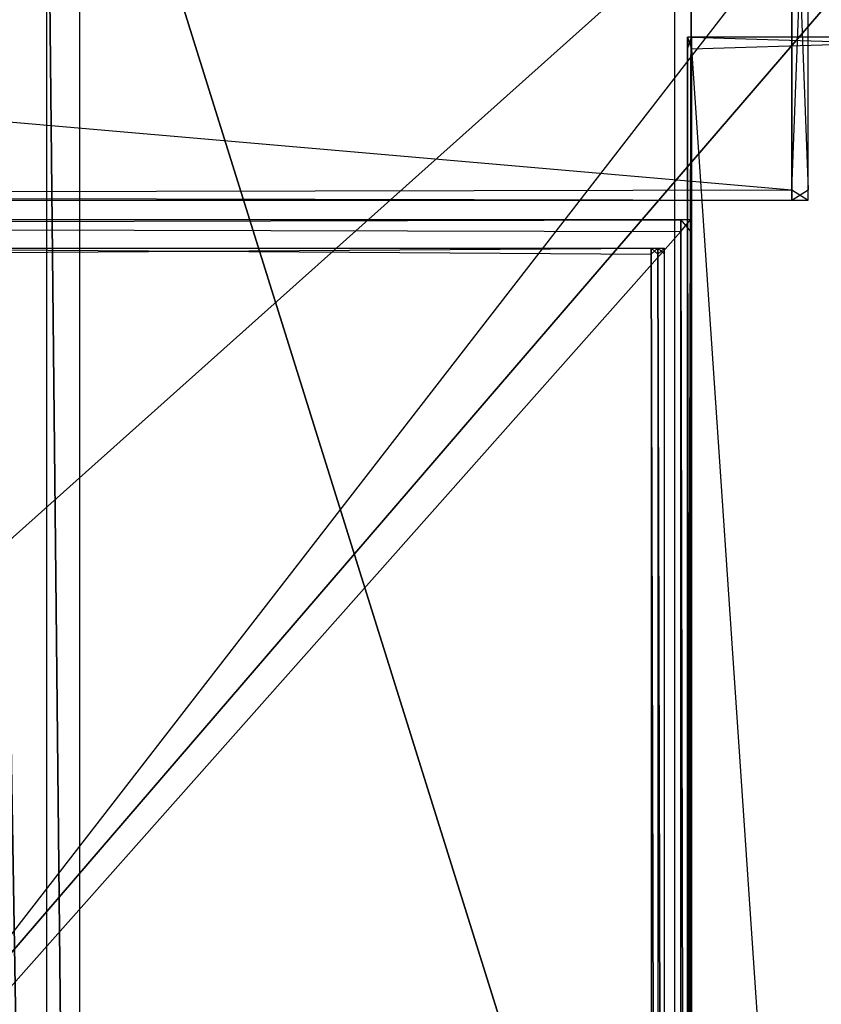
# Model space of a CAD drawing. Extents: x 0 to 0.418, y -0.27 to 0.
# Tile 83 of 97: x 0.368 to 0.399, y -0.068 to -0.029. Entities that reach past the tile are written whole.
import ezdxf

# ---------------------------------------------------------------- set-up
doc = ezdxf.new("R2010")
doc.units = 0
for name, color, linetype in [('L10_KORPUS2_3___REPLACEMTFOREMP', 7, 'CONTINUOUS'), ('L11_KORPUS2_2___REPLACEMTFOREMP', 7, 'CONTINUOUS'), ('L13_KORPUS2_0___REPLACEMTFOREMP', 7, 'CONTINUOUS'), ('L18_KORPUS1_1___REPLACEMTFOREMP', 7, 'CONTINUOUS'), ('L19_KORPUS1_0___REPLACEMTFOREMP', 7, 'CONTINUOUS'), ('L3_RUECKW_0___REPLACEMTFOREMPTY', 7, 'CONTINUOUS'), ('L4_GLASB_DEN_0___REPLACEMTFOREM', 7, 'CONTINUOUS'), ('L6_REGALELEMENT_0___REPLACEMTFO', 7, 'CONTINUOUS')]:
    doc.layers.add(name, color=color, linetype=linetype)

msp = doc.modelspace()

# ---------------------------------------------------------------- linework, layer by layer
at = {"layer": 'L10_KORPUS2_3___REPLACEMTFOREMP', "color": 250}
for points, invisible_edges in [([(0.393101, -0.0266, 0.00687), (0.143743, -0.249441, 0.00687), (0.143743, -0.0266, 0.00687), (0.393101, -0.0266, 0.00687)], 13), ([(0.143743, -0.249441, 0.00687), (0.393101, -0.0266, 0.00687), (0.393101, -0.249441, 0.00687), (0.143743, -0.249441, 0.00687)], 14), ([(0.143743, -0.249441, 0.024326), (0.393101, -0.0266, 0.024326), (0.143743, -0.0266, 0.024326), (0.143743, -0.249441, 0.024326)], 13), ([(0.393101, -0.0266, 0.024326), (0.143743, -0.249441, 0.024326), (0.393101, -0.249441, 0.024326), (0.393101, -0.0266, 0.024326)], 14), ([(0.393101, -0.249441, 0.024326), (0.393743, -0.0266, 0.024326), (0.393101, -0.0266, 0.024326), (0.393101, -0.249441, 0.024326)], 13), ([(0.393743, -0.0266, 0.024326), (0.393101, -0.249441, 0.024326), (0.393743, -0.249441, 0.024326), (0.393743, -0.0266, 0.024326)], 14), ([(0.393743, -0.0266, 0.00687), (0.393101, -0.249441, 0.00687), (0.393101, -0.0266, 0.00687), (0.393743, -0.0266, 0.00687)], 13), ([(0.393101, -0.249441, 0.00687), (0.393743, -0.0266, 0.00687), (0.393743, -0.249441, 0.00687), (0.393101, -0.249441, 0.00687)], 14), ([(0.393743, -0.0266, 0.023927), (0.393743, -0.249441, 0.024326), (0.393743, -0.249441, 0.023927), (0.393743, -0.0266, 0.023927)], 13), ([(0.393743, -0.249441, 0.024326), (0.393743, -0.0266, 0.023927), (0.393743, -0.0266, 0.024326), (0.393743, -0.249441, 0.024326)], 14), ([(0.393743, -0.0266, 0.007494), (0.393743, -0.249441, 0.023927), (0.393743, -0.249441, 0.007494), (0.393743, -0.0266, 0.007494)], 13), ([(0.393743, -0.249441, 0.023927), (0.393743, -0.0266, 0.007494), (0.393743, -0.0266, 0.023927), (0.393743, -0.249441, 0.023927)], 14), ([(0.393743, -0.0266, 0.00687), (0.393743, -0.249441, 0.007494), (0.393743, -0.249441, 0.00687), (0.393743, -0.0266, 0.00687)], 13), ([(0.393743, -0.249441, 0.007494), (0.393743, -0.0266, 0.00687), (0.393743, -0.0266, 0.007494), (0.393743, -0.249441, 0.007494)], 14)]:
    msp.add_3dface(points, dxfattribs=dict(at, invisible_edges=invisible_edges))
at = {"layer": 'L11_KORPUS2_2___REPLACEMTFOREMP', "color": 250}
for points, invisible_edges in [([(0.393743, -0.03014, 0.007122), (0.393598, -0.030595, 0.007122), (0.393598, -0.03014, 0.007122), (0.393743, -0.03014, 0.007122)], 13), ([(0.393598, -0.030595, 0.007122), (0.393743, -0.03014, 0.007122), (0.393743, -0.030595, 0.007122), (0.393598, -0.030595, 0.007122)], 14), ([(0.393743, -0.030595, 0.589003), (0.393598, -0.03014, 0.589003), (0.393598, -0.030595, 0.589003), (0.393743, -0.030595, 0.589003)], 13), ([(0.393598, -0.03014, 0.589003), (0.393743, -0.030595, 0.589003), (0.393743, -0.03014, 0.589003), (0.393598, -0.03014, 0.589003)], 14), ([(0.393598, -0.03014, 0.007494), (0.393743, -0.03014, 0.007122), (0.393598, -0.03014, 0.007122), (0.393598, -0.03014, 0.007494)], 13), ([(0.393743, -0.03014, 0.007122), (0.393598, -0.03014, 0.007494), (0.393743, -0.03014, 0.007494), (0.393743, -0.03014, 0.007122)], 14), ([(0.393598, -0.03014, 0.588566), (0.393743, -0.03014, 0.007494), (0.393598, -0.03014, 0.007494), (0.393598, -0.03014, 0.588566)], 13), ([(0.393743, -0.03014, 0.007494), (0.393598, -0.03014, 0.588566), (0.393743, -0.03014, 0.588566), (0.393743, -0.03014, 0.007494)], 14), ([(0.393598, -0.03014, 0.589003), (0.393743, -0.03014, 0.588566), (0.393598, -0.03014, 0.588566), (0.393598, -0.03014, 0.589003)], 13), ([(0.393743, -0.03014, 0.588566), (0.393598, -0.03014, 0.589003), (0.393743, -0.03014, 0.589003), (0.393743, -0.03014, 0.588566)], 14), ([(0.393598, -0.03014, 0.007494), (0.393598, -0.030595, 0.007122), (0.393598, -0.030595, 0.007494), (0.393598, -0.03014, 0.007494)], 13), ([(0.393598, -0.030595, 0.007122), (0.393598, -0.03014, 0.007494), (0.393598, -0.03014, 0.007122), (0.393598, -0.030595, 0.007122)], 14), ([(0.393598, -0.03014, 0.588566), (0.393598, -0.030595, 0.007494), (0.393598, -0.030595, 0.588566), (0.393598, -0.03014, 0.588566)], 13), ([(0.393598, -0.030595, 0.007494), (0.393598, -0.03014, 0.588566), (0.393598, -0.03014, 0.007494), (0.393598, -0.030595, 0.007494)], 14), ([(0.393598, -0.03014, 0.589003), (0.393598, -0.030595, 0.588566), (0.393598, -0.030595, 0.589003), (0.393598, -0.03014, 0.589003)], 13), ([(0.393598, -0.030595, 0.588566), (0.393598, -0.03014, 0.589003), (0.393598, -0.03014, 0.588566), (0.393598, -0.030595, 0.588566)], 14), ([(0.408661, -0.03014, 0.007122), (0.393743, -0.030595, 0.007122), (0.393743, -0.03014, 0.007122), (0.408661, -0.03014, 0.007122)], 13), ([(0.393743, -0.030595, 0.007122), (0.408661, -0.03014, 0.007122), (0.408661, -0.030595, 0.007122), (0.393743, -0.030595, 0.007122)], 14), ([(0.408661, -0.030595, 0.589003), (0.393743, -0.03014, 0.589003), (0.393743, -0.030595, 0.589003), (0.408661, -0.030595, 0.589003)], 13), ([(0.393743, -0.03014, 0.589003), (0.408661, -0.030595, 0.589003), (0.408661, -0.03014, 0.589003), (0.393743, -0.03014, 0.589003)], 14), ([(0.393743, -0.03014, 0.007494), (0.408661, -0.03014, 0.007122), (0.393743, -0.03014, 0.007122), (0.393743, -0.03014, 0.007494)], 13), ([(0.408661, -0.03014, 0.007122), (0.393743, -0.03014, 0.007494), (0.408661, -0.03014, 0.007494), (0.408661, -0.03014, 0.007122)], 14), ([(0.393743, -0.03014, 0.588566), (0.408661, -0.03014, 0.007494), (0.393743, -0.03014, 0.007494), (0.393743, -0.03014, 0.588566)], 13), ([(0.408661, -0.03014, 0.007494), (0.393743, -0.03014, 0.588566), (0.408661, -0.03014, 0.588566), (0.408661, -0.03014, 0.007494)], 14), ([(0.393743, -0.03014, 0.589003), (0.408661, -0.03014, 0.588566), (0.393743, -0.03014, 0.588566), (0.393743, -0.03014, 0.589003)], 13), ([(0.408661, -0.03014, 0.588566), (0.393743, -0.03014, 0.589003), (0.408661, -0.03014, 0.589003), (0.408661, -0.03014, 0.588566)], 14), ([(0.393743, -0.030595, 0.007122), (0.393598, -0.249559, 0.007122), (0.393598, -0.030595, 0.007122), (0.393743, -0.030595, 0.007122)], 13), ([(0.393598, -0.249559, 0.007122), (0.393743, -0.030595, 0.007122), (0.393743, -0.249559, 0.007122), (0.393598, -0.249559, 0.007122)], 14), ([(0.393743, -0.249559, 0.589003), (0.393598, -0.030595, 0.589003), (0.393598, -0.249559, 0.589003), (0.393743, -0.249559, 0.589003)], 13), ([(0.393598, -0.030595, 0.589003), (0.393743, -0.249559, 0.589003), (0.393743, -0.030595, 0.589003), (0.393598, -0.030595, 0.589003)], 14), ([(0.393598, -0.030595, 0.007494), (0.393598, -0.249559, 0.007122), (0.393598, -0.249559, 0.007494), (0.393598, -0.030595, 0.007494)], 13), ([(0.393598, -0.249559, 0.007122), (0.393598, -0.030595, 0.007494), (0.393598, -0.030595, 0.007122), (0.393598, -0.249559, 0.007122)], 14), ([(0.393598, -0.030595, 0.588566), (0.393598, -0.249559, 0.007494), (0.393598, -0.249559, 0.588566), (0.393598, -0.030595, 0.588566)], 13), ([(0.393598, -0.249559, 0.007494), (0.393598, -0.030595, 0.588566), (0.393598, -0.030595, 0.007494), (0.393598, -0.249559, 0.007494)], 14), ([(0.393598, -0.030595, 0.589003), (0.393598, -0.249559, 0.588566), (0.393598, -0.249559, 0.589003), (0.393598, -0.030595, 0.589003)], 13), ([(0.393598, -0.249559, 0.588566), (0.393598, -0.030595, 0.589003), (0.393598, -0.030595, 0.588566), (0.393598, -0.249559, 0.588566)], 14), ([(0.408661, -0.030595, 0.007122), (0.393743, -0.249559, 0.007122), (0.393743, -0.030595, 0.007122), (0.408661, -0.030595, 0.007122)], 13), ([(0.393743, -0.249559, 0.007122), (0.408661, -0.030595, 0.007122), (0.408661, -0.249559, 0.007122), (0.393743, -0.249559, 0.007122)], 14), ([(0.408661, -0.249559, 0.589003), (0.393743, -0.030595, 0.589003), (0.393743, -0.249559, 0.589003), (0.408661, -0.249559, 0.589003)], 13), ([(0.393743, -0.030595, 0.589003), (0.408661, -0.249559, 0.589003), (0.408661, -0.030595, 0.589003), (0.393743, -0.030595, 0.589003)], 14)]:
    msp.add_3dface(points, dxfattribs=dict(at, invisible_edges=invisible_edges))
at = {"layer": 'L13_KORPUS2_0___REPLACEMTFOREMP', "color": 250}
for points, invisible_edges in [([(0.209, -0.249663, 0.588239), (0.40834, -0.018003, 0.588239), (0.209, -0.018003, 0.588239), (0.209, -0.249663, 0.588239)], 13), ([(0.40834, -0.018003, 0.588239), (0.209, -0.249663, 0.588239), (0.40834, -0.249663, 0.588239), (0.40834, -0.018003, 0.588239)], 14), ([(0.40834, -0.018003, 0.572863), (0.209, -0.249663, 0.572863), (0.209, -0.018003, 0.572863), (0.40834, -0.018003, 0.572863)], 13), ([(0.209, -0.249663, 0.572863), (0.40834, -0.018003, 0.572863), (0.40834, -0.249663, 0.572863), (0.209, -0.249663, 0.572863)], 14)]:
    msp.add_3dface(points, dxfattribs=dict(at, invisible_edges=invisible_edges))
at = {"layer": 'L18_KORPUS1_1___REPLACEMTFOREMP', "color": 8}
for points, invisible_edges in [([(0.417094, -0.269344, 0.936), (0.209, -0.000749, 0.936), (0.209, -0.269344, 0.936), (0.417094, -0.269344, 0.936)], 13), ([(0.209, -0.000749, 0.936), (0.417094, -0.269344, 0.936), (0.41709, -0.000749, 0.936), (0.209, -0.000749, 0.936)], 10), ([(0.41709, -0.00075, 0.928306), (0.209, -0.269343, 0.928306), (0.209, -0.00075, 0.928306), (0.41709, -0.00075, 0.928306)], 13), ([(0.209, -0.269343, 0.928306), (0.41709, -0.00075, 0.928306), (0.417094, -0.269343, 0.928306), (0.209, -0.269343, 0.928306)], 10)]:
    msp.add_3dface(points, dxfattribs=dict(at, invisible_edges=invisible_edges))
at = {"layer": 'L19_KORPUS1_0___REPLACEMTFOREMP', "color": 8}
for points, invisible_edges in [([(0.41709, -0.000749), (0.209, -0.269344), (0.209, -0.000749), (0.41709, -0.000749)], 13), ([(0.209, -0.269344), (0.41709, -0.000749), (0.417094, -0.269344), (0.209, -0.269344)], 10), ([(0.417094, -0.269343, 0.007694), (0.209, -0.00075, 0.007694), (0.209, -0.269343, 0.007694), (0.417094, -0.269343, 0.007694)], 13), ([(0.209, -0.00075, 0.007694), (0.417094, -0.269343, 0.007694), (0.41709, -0.00075, 0.007694), (0.209, -0.00075, 0.007694)], 10)]:
    msp.add_3dface(points, dxfattribs=dict(at, invisible_edges=invisible_edges))
at = {"layer": 'L3_RUECKW_0___REPLACEMTFOREMPTY', "color": 250}
for points, invisible_edges in [([(0.397624, -0.036045, 0.582106), (0.209, -0.019625, 0.582106), (0.209, -0.036045, 0.582106), (0.397624, -0.036045, 0.582106)], 13), ([(0.209, -0.019625, 0.582106), (0.397624, -0.036045, 0.582106), (0.397624, -0.019625, 0.582106), (0.209, -0.019625, 0.582106)], 14), ([(0.397624, -0.019625, 0.007529), (0.209, -0.036045, 0.007529), (0.209, -0.019625, 0.007529), (0.397624, -0.019625, 0.007529)], 13), ([(0.209, -0.036045, 0.007529), (0.397624, -0.019625, 0.007529), (0.397624, -0.036045, 0.007529), (0.209, -0.036045, 0.007529)], 14), ([(0.398266, -0.019625, 0.007529), (0.397624, -0.036045, 0.007529), (0.397624, -0.019625, 0.007529), (0.398266, -0.019625, 0.007529)], 13), ([(0.397624, -0.036045, 0.007529), (0.398266, -0.019625, 0.007529), (0.398266, -0.036045, 0.007529), (0.397624, -0.036045, 0.007529)], 14), ([(0.398266, -0.036045, 0.582106), (0.397624, -0.019625, 0.582106), (0.397624, -0.036045, 0.582106), (0.398266, -0.036045, 0.582106)], 13), ([(0.397624, -0.019625, 0.582106), (0.398266, -0.036045, 0.582106), (0.398266, -0.019625, 0.582106), (0.397624, -0.019625, 0.582106)], 14), ([(0.398266, -0.019625, 0.007529), (0.398266, -0.036045, 0.008073), (0.398266, -0.036045, 0.007529), (0.398266, -0.019625, 0.007529)], 13), ([(0.398266, -0.036045, 0.008073), (0.398266, -0.019625, 0.007529), (0.398266, -0.019625, 0.008073), (0.398266, -0.036045, 0.008073)], 14), ([(0.398266, -0.019625, 0.008073), (0.398266, -0.036045, 0.581743), (0.398266, -0.036045, 0.008073), (0.398266, -0.019625, 0.008073)], 13), ([(0.398266, -0.036045, 0.581743), (0.398266, -0.019625, 0.008073), (0.398266, -0.019625, 0.581743), (0.398266, -0.036045, 0.581743)], 14), ([(0.398266, -0.019625, 0.581743), (0.398266, -0.036045, 0.582106), (0.398266, -0.036045, 0.581743), (0.398266, -0.019625, 0.581743)], 13), ([(0.398266, -0.036045, 0.582106), (0.398266, -0.019625, 0.581743), (0.398266, -0.019625, 0.582106), (0.398266, -0.036045, 0.582106)], 14), ([(0.397624, -0.036045, 0.007529), (0.209, -0.036444, 0.007529), (0.209, -0.036045, 0.007529), (0.397624, -0.036045, 0.007529)], 13), ([(0.209, -0.036444, 0.007529), (0.397624, -0.036045, 0.007529), (0.397624, -0.036444, 0.007529), (0.209, -0.036444, 0.007529)], 14), ([(0.397624, -0.036444, 0.582106), (0.209, -0.036045, 0.582106), (0.209, -0.036444, 0.582106), (0.397624, -0.036444, 0.582106)], 13), ([(0.209, -0.036045, 0.582106), (0.397624, -0.036444, 0.582106), (0.397624, -0.036045, 0.582106), (0.209, -0.036045, 0.582106)], 14), ([(0.398266, -0.036444, 0.582106), (0.397624, -0.036045, 0.582106), (0.397624, -0.036444, 0.582106), (0.398266, -0.036444, 0.582106)], 13), ([(0.397624, -0.036045, 0.582106), (0.398266, -0.036444, 0.582106), (0.398266, -0.036045, 0.582106), (0.397624, -0.036045, 0.582106)], 14), ([(0.398266, -0.036045, 0.007529), (0.397624, -0.036444, 0.007529), (0.397624, -0.036045, 0.007529), (0.398266, -0.036045, 0.007529)], 13), ([(0.397624, -0.036444, 0.007529), (0.398266, -0.036045, 0.007529), (0.398266, -0.036444, 0.007529), (0.397624, -0.036444, 0.007529)], 14), ([(0.398266, -0.036045, 0.581743), (0.398266, -0.036444, 0.582106), (0.398266, -0.036444, 0.581743), (0.398266, -0.036045, 0.581743)], 13), ([(0.398266, -0.036444, 0.582106), (0.398266, -0.036045, 0.581743), (0.398266, -0.036045, 0.582106), (0.398266, -0.036444, 0.582106)], 14), ([(0.398266, -0.036045, 0.008073), (0.398266, -0.036444, 0.581743), (0.398266, -0.036444, 0.008073), (0.398266, -0.036045, 0.008073)], 13), ([(0.398266, -0.036444, 0.581743), (0.398266, -0.036045, 0.008073), (0.398266, -0.036045, 0.581743), (0.398266, -0.036444, 0.581743)], 14), ([(0.398266, -0.036045, 0.007529), (0.398266, -0.036444, 0.008073), (0.398266, -0.036444, 0.007529), (0.398266, -0.036045, 0.007529)], 13), ([(0.398266, -0.036444, 0.008073), (0.398266, -0.036045, 0.007529), (0.398266, -0.036045, 0.008073), (0.398266, -0.036444, 0.008073)], 14), ([(0.397624, -0.036444, 0.582106), (0.209, -0.036444, 0.581743), (0.397624, -0.036444, 0.581743), (0.397624, -0.036444, 0.582106)], 13), ([(0.209, -0.036444, 0.581743), (0.397624, -0.036444, 0.582106), (0.209, -0.036444, 0.582106), (0.209, -0.036444, 0.581743)], 14), ([(0.397624, -0.036444, 0.581743), (0.209, -0.036444, 0.008073), (0.397624, -0.036444, 0.008073), (0.397624, -0.036444, 0.581743)], 13), ([(0.209, -0.036444, 0.008073), (0.397624, -0.036444, 0.581743), (0.209, -0.036444, 0.581743), (0.209, -0.036444, 0.008073)], 14), ([(0.397624, -0.036444, 0.008073), (0.209, -0.036444, 0.007529), (0.397624, -0.036444, 0.007529), (0.397624, -0.036444, 0.008073)], 13), ([(0.209, -0.036444, 0.007529), (0.397624, -0.036444, 0.008073), (0.209, -0.036444, 0.008073), (0.209, -0.036444, 0.007529)], 14), ([(0.398266, -0.036444, 0.582106), (0.397624, -0.036444, 0.581743), (0.398266, -0.036444, 0.581743), (0.398266, -0.036444, 0.582106)], 13), ([(0.397624, -0.036444, 0.581743), (0.398266, -0.036444, 0.582106), (0.397624, -0.036444, 0.582106), (0.397624, -0.036444, 0.581743)], 14), ([(0.398266, -0.036444, 0.581743), (0.397624, -0.036444, 0.008073), (0.398266, -0.036444, 0.008073), (0.398266, -0.036444, 0.581743)], 13), ([(0.397624, -0.036444, 0.008073), (0.398266, -0.036444, 0.581743), (0.397624, -0.036444, 0.581743), (0.397624, -0.036444, 0.008073)], 14), ([(0.398266, -0.036444, 0.008073), (0.397624, -0.036444, 0.007529), (0.398266, -0.036444, 0.007529), (0.398266, -0.036444, 0.008073)], 13), ([(0.397624, -0.036444, 0.007529), (0.398266, -0.036444, 0.008073), (0.397624, -0.036444, 0.008073), (0.397624, -0.036444, 0.007529)], 14)]:
    msp.add_3dface(points, dxfattribs=dict(at, invisible_edges=invisible_edges))
at = {"layer": 'L4_GLASB_DEN_0___REPLACEMTFOREM', "color": 8}
for points, invisible_edges in [([(0.39334, -0.037659, 0.28287), (0.209, -0.037204, 0.28287), (0.209, -0.037659, 0.28287), (0.39334, -0.037659, 0.28287)], 13), ([(0.209, -0.037204, 0.28287), (0.39334, -0.037659, 0.28287), (0.39334, -0.037204, 0.28287), (0.209, -0.037204, 0.28287)], 14), ([(0.209, -0.037204, 0.278067), (0.39334, -0.037204, 0.277838), (0.209, -0.037204, 0.277838), (0.209, -0.037204, 0.278067)], 13), ([(0.39334, -0.037204, 0.277838), (0.209, -0.037204, 0.278067), (0.39334, -0.037204, 0.278067), (0.39334, -0.037204, 0.277838)], 14), ([(0.209, -0.037204, 0.282724), (0.39334, -0.037204, 0.278067), (0.209, -0.037204, 0.278067), (0.209, -0.037204, 0.282724)], 13), ([(0.39334, -0.037204, 0.278067), (0.209, -0.037204, 0.282724), (0.39334, -0.037204, 0.282724), (0.39334, -0.037204, 0.278067)], 14), ([(0.209, -0.037204, 0.28287), (0.39334, -0.037204, 0.282724), (0.209, -0.037204, 0.282724), (0.209, -0.037204, 0.28287)], 13), ([(0.39334, -0.037204, 0.282724), (0.209, -0.037204, 0.28287), (0.39334, -0.037204, 0.28287), (0.39334, -0.037204, 0.282724)], 14), ([(0.39334, -0.037204, 0.277838), (0.209, -0.037659, 0.277838), (0.209, -0.037204, 0.277838), (0.39334, -0.037204, 0.277838)], 13), ([(0.209, -0.037659, 0.277838), (0.39334, -0.037204, 0.277838), (0.39334, -0.037659, 0.277838), (0.209, -0.037659, 0.277838)], 14), ([(0.393712, -0.037659, 0.28287), (0.39334, -0.037204, 0.28287), (0.39334, -0.037659, 0.28287), (0.393712, -0.037659, 0.28287)], 13), ([(0.39334, -0.037204, 0.28287), (0.393712, -0.037659, 0.28287), (0.393712, -0.037204, 0.28287), (0.39334, -0.037204, 0.28287)], 14), ([(0.39334, -0.037204, 0.278067), (0.393712, -0.037204, 0.277838), (0.39334, -0.037204, 0.277838), (0.39334, -0.037204, 0.278067)], 13), ([(0.393712, -0.037204, 0.277838), (0.39334, -0.037204, 0.278067), (0.393712, -0.037204, 0.278067), (0.393712, -0.037204, 0.277838)], 14), ([(0.39334, -0.037204, 0.282724), (0.393712, -0.037204, 0.278067), (0.39334, -0.037204, 0.278067), (0.39334, -0.037204, 0.282724)], 13), ([(0.393712, -0.037204, 0.278067), (0.39334, -0.037204, 0.282724), (0.393712, -0.037204, 0.282724), (0.393712, -0.037204, 0.278067)], 14), ([(0.39334, -0.037204, 0.28287), (0.393712, -0.037204, 0.282724), (0.39334, -0.037204, 0.282724), (0.39334, -0.037204, 0.28287)], 13), ([(0.393712, -0.037204, 0.282724), (0.39334, -0.037204, 0.28287), (0.393712, -0.037204, 0.28287), (0.393712, -0.037204, 0.282724)], 14), ([(0.393712, -0.037204, 0.277838), (0.39334, -0.037659, 0.277838), (0.39334, -0.037204, 0.277838), (0.393712, -0.037204, 0.277838)], 13), ([(0.39334, -0.037659, 0.277838), (0.393712, -0.037204, 0.277838), (0.393712, -0.037659, 0.277838), (0.39334, -0.037659, 0.277838)], 14), ([(0.393712, -0.037204, 0.282724), (0.393712, -0.037659, 0.28287), (0.393712, -0.037659, 0.282724), (0.393712, -0.037204, 0.282724)], 13), ([(0.393712, -0.037659, 0.28287), (0.393712, -0.037204, 0.282724), (0.393712, -0.037204, 0.28287), (0.393712, -0.037659, 0.28287)], 14), ([(0.393712, -0.037204, 0.278067), (0.393712, -0.037659, 0.282724), (0.393712, -0.037659, 0.278067), (0.393712, -0.037204, 0.278067)], 13), ([(0.393712, -0.037659, 0.282724), (0.393712, -0.037204, 0.278067), (0.393712, -0.037204, 0.282724), (0.393712, -0.037659, 0.282724)], 14), ([(0.393712, -0.037204, 0.277838), (0.393712, -0.037659, 0.278067), (0.393712, -0.037659, 0.277838), (0.393712, -0.037204, 0.277838)], 13), ([(0.393712, -0.037659, 0.278067), (0.393712, -0.037204, 0.277838), (0.393712, -0.037204, 0.278067), (0.393712, -0.037659, 0.278067)], 14), ([(0.39334, -0.245261, 0.28287), (0.209, -0.037659, 0.28287), (0.209, -0.245261, 0.28287), (0.39334, -0.245261, 0.28287)], 13), ([(0.209, -0.037659, 0.28287), (0.39334, -0.245261, 0.28287), (0.39334, -0.037659, 0.28287), (0.209, -0.037659, 0.28287)], 14), ([(0.39334, -0.037659, 0.277838), (0.209, -0.245261, 0.277838), (0.209, -0.037659, 0.277838), (0.39334, -0.037659, 0.277838)], 13), ([(0.209, -0.245261, 0.277838), (0.39334, -0.037659, 0.277838), (0.39334, -0.245261, 0.277838), (0.209, -0.245261, 0.277838)], 14), ([(0.393712, -0.245261, 0.28287), (0.39334, -0.037659, 0.28287), (0.39334, -0.245261, 0.28287), (0.393712, -0.245261, 0.28287)], 13), ([(0.39334, -0.037659, 0.28287), (0.393712, -0.245261, 0.28287), (0.393712, -0.037659, 0.28287), (0.39334, -0.037659, 0.28287)], 14), ([(0.393712, -0.037659, 0.277838), (0.39334, -0.245261, 0.277838), (0.39334, -0.037659, 0.277838), (0.393712, -0.037659, 0.277838)], 13), ([(0.39334, -0.245261, 0.277838), (0.393712, -0.037659, 0.277838), (0.393712, -0.245261, 0.277838), (0.39334, -0.245261, 0.277838)], 14), ([(0.393712, -0.037659, 0.282724), (0.393712, -0.245261, 0.28287), (0.393712, -0.245261, 0.282724), (0.393712, -0.037659, 0.282724)], 13), ([(0.393712, -0.245261, 0.28287), (0.393712, -0.037659, 0.282724), (0.393712, -0.037659, 0.28287), (0.393712, -0.245261, 0.28287)], 14), ([(0.393712, -0.037659, 0.278067), (0.393712, -0.245261, 0.282724), (0.393712, -0.245261, 0.278067), (0.393712, -0.037659, 0.278067)], 13), ([(0.393712, -0.245261, 0.282724), (0.393712, -0.037659, 0.278067), (0.393712, -0.037659, 0.282724), (0.393712, -0.245261, 0.282724)], 14), ([(0.393712, -0.037659, 0.277838), (0.393712, -0.245261, 0.278067), (0.393712, -0.245261, 0.277838), (0.393712, -0.037659, 0.277838)], 13), ([(0.393712, -0.245261, 0.278067), (0.393712, -0.037659, 0.277838), (0.393712, -0.037659, 0.278067), (0.393712, -0.245261, 0.278067)], 14)]:
    msp.add_3dface(points, dxfattribs=dict(at, invisible_edges=invisible_edges))
at = {"layer": 'L6_REGALELEMENT_0___REPLACEMTFO', "color": 40}
for points, invisible_edges in [([(0.368791, -0.138745, 0.928212), (0.366735, -0.016133, 0.928212), (0.366735, -0.138745, 0.928212), (0.368791, -0.138745, 0.928212)], 13), ([(0.366735, -0.016133, 0.928212), (0.368791, -0.138745, 0.928212), (0.368791, -0.016133, 0.928212), (0.366735, -0.016133, 0.928212)], 14), ([(0.366735, -0.016133, 0.58825), (0.368791, -0.138817, 0.58825), (0.366735, -0.138817, 0.58825), (0.366735, -0.016133, 0.58825)], 13), ([(0.368791, -0.138817, 0.58825), (0.366735, -0.016133, 0.58825), (0.368791, -0.016133, 0.58825), (0.368791, -0.138817, 0.58825)], 14), ([(0.370068, -0.138748, 0.928212), (0.368791, -0.016133, 0.928212), (0.368791, -0.138745, 0.928212), (0.370068, -0.138748, 0.928212)], 13), ([(0.368791, -0.016133, 0.928212), (0.370068, -0.138748, 0.928212), (0.370068, -0.016133, 0.928212), (0.368791, -0.016133, 0.928212)], 14), ([(0.368791, -0.016133, 0.58825), (0.370068, -0.138817, 0.58825), (0.368791, -0.138817, 0.58825), (0.368791, -0.016133, 0.58825)], 13), ([(0.370068, -0.138817, 0.58825), (0.368791, -0.016133, 0.58825), (0.370068, -0.016133, 0.58825), (0.370068, -0.138817, 0.58825)], 14), ([(0.370068, -0.016133, 0.58825), (0.408447, -0.138817, 0.58825), (0.370068, -0.138817, 0.58825), (0.370068, -0.016133, 0.58825)], 13), ([(0.408447, -0.138817, 0.58825), (0.370068, -0.016133, 0.58825), (0.408447, -0.016133, 0.58825), (0.408447, -0.138817, 0.58825)], 14), ([(0.408447, -0.138817, 0.928212), (0.370068, -0.016133, 0.928212), (0.370068, -0.138748, 0.928212), (0.408447, -0.138817, 0.928212)], 13), ([(0.370068, -0.016133, 0.928212), (0.408447, -0.138817, 0.928212), (0.408447, -0.016133, 0.928212), (0.370068, -0.016133, 0.928212)], 14), ([(0.392191, -0.038526, 0.603384), (0.356941, -0.038301, 0.603384), (0.356941, -0.038526, 0.603384), (0.392191, -0.038526, 0.603384)], 13), ([(0.356941, -0.038301, 0.603384), (0.392191, -0.038526, 0.603384), (0.392191, -0.038301, 0.603384), (0.356941, -0.038301, 0.603384)], 14), ([(0.392191, -0.038301, 0.911455), (0.356941, -0.038526, 0.911455), (0.356941, -0.038301, 0.911455), (0.392191, -0.038301, 0.911455)], 13), ([(0.356941, -0.038526, 0.911455), (0.392191, -0.038301, 0.911455), (0.392191, -0.038526, 0.911455), (0.356941, -0.038526, 0.911455)], 14), ([(0.392191, -0.038301, 0.911455), (0.356941, -0.038301, 0.911241), (0.392191, -0.038301, 0.911241), (0.392191, -0.038301, 0.911455)], 13), ([(0.356941, -0.038301, 0.911241), (0.392191, -0.038301, 0.911455), (0.356941, -0.038301, 0.911455), (0.356941, -0.038301, 0.911241)], 14), ([(0.392191, -0.038301, 0.911241), (0.356941, -0.038301, 0.603707), (0.392191, -0.038301, 0.603707), (0.392191, -0.038301, 0.911241)], 13), ([(0.356941, -0.038301, 0.603707), (0.392191, -0.038301, 0.911241), (0.356941, -0.038301, 0.911241), (0.356941, -0.038301, 0.603707)], 14), ([(0.392191, -0.038301, 0.603707), (0.356941, -0.038301, 0.603384), (0.392191, -0.038301, 0.603384), (0.392191, -0.038301, 0.603707)], 13), ([(0.356941, -0.038301, 0.603384), (0.392191, -0.038301, 0.603707), (0.356941, -0.038301, 0.603707), (0.356941, -0.038301, 0.603384)], 14), ([(0.392448, -0.038526, 0.603384), (0.392191, -0.038301, 0.603384), (0.392191, -0.038526, 0.603384), (0.392448, -0.038526, 0.603384)], 13), ([(0.392191, -0.038301, 0.603384), (0.392448, -0.038526, 0.603384), (0.392448, -0.038301, 0.603384), (0.392191, -0.038301, 0.603384)], 14), ([(0.392448, -0.038301, 0.603707), (0.392191, -0.038301, 0.603384), (0.392448, -0.038301, 0.603384), (0.392448, -0.038301, 0.603707)], 13), ([(0.392191, -0.038301, 0.603384), (0.392448, -0.038301, 0.603707), (0.392191, -0.038301, 0.603707), (0.392191, -0.038301, 0.603384)], 14), ([(0.392448, -0.038301, 0.911241), (0.392191, -0.038301, 0.603707), (0.392448, -0.038301, 0.603707), (0.392448, -0.038301, 0.911241)], 13), ([(0.392191, -0.038301, 0.603707), (0.392448, -0.038301, 0.911241), (0.392191, -0.038301, 0.911241), (0.392191, -0.038301, 0.603707)], 14), ([(0.392448, -0.038301, 0.911455), (0.392191, -0.038301, 0.911241), (0.392448, -0.038301, 0.911241), (0.392448, -0.038301, 0.911455)], 13), ([(0.392191, -0.038301, 0.911241), (0.392448, -0.038301, 0.911455), (0.392191, -0.038301, 0.911455), (0.392191, -0.038301, 0.911241)], 14), ([(0.392448, -0.038301, 0.911455), (0.392191, -0.038526, 0.911455), (0.392191, -0.038301, 0.911455), (0.392448, -0.038301, 0.911455)], 13), ([(0.392191, -0.038526, 0.911455), (0.392448, -0.038301, 0.911455), (0.392448, -0.038526, 0.911455), (0.392191, -0.038526, 0.911455)], 14), ([(0.392699, -0.038301, 0.603707), (0.392448, -0.038301, 0.603384), (0.392699, -0.038301, 0.603384), (0.392699, -0.038301, 0.603707)], 13), ([(0.392448, -0.038301, 0.603384), (0.392699, -0.038301, 0.603707), (0.392448, -0.038301, 0.603707), (0.392448, -0.038301, 0.603384)], 14), ([(0.392699, -0.038301, 0.911241), (0.392448, -0.038301, 0.603707), (0.392699, -0.038301, 0.603707), (0.392699, -0.038301, 0.911241)], 13), ([(0.392448, -0.038301, 0.603707), (0.392699, -0.038301, 0.911241), (0.392448, -0.038301, 0.911241), (0.392448, -0.038301, 0.603707)], 14), ([(0.392699, -0.038526, 0.603384), (0.392448, -0.038301, 0.603384), (0.392448, -0.038526, 0.603384), (0.392699, -0.038526, 0.603384)], 13), ([(0.392448, -0.038301, 0.603384), (0.392699, -0.038526, 0.603384), (0.392699, -0.038301, 0.603384), (0.392448, -0.038301, 0.603384)], 14), ([(0.392699, -0.038301, 0.911455), (0.392448, -0.038526, 0.911455), (0.392448, -0.038301, 0.911455), (0.392699, -0.038301, 0.911455)], 13), ([(0.392448, -0.038526, 0.911455), (0.392699, -0.038301, 0.911455), (0.392699, -0.038526, 0.911455), (0.392448, -0.038526, 0.911455)], 14), ([(0.392699, -0.038301, 0.911455), (0.392448, -0.038301, 0.911241), (0.392699, -0.038301, 0.911241), (0.392699, -0.038301, 0.911455)], 13), ([(0.392448, -0.038301, 0.911241), (0.392699, -0.038301, 0.911455), (0.392448, -0.038301, 0.911455), (0.392448, -0.038301, 0.911241)], 14), ([(0.392699, -0.038301, 0.911241), (0.392699, -0.038526, 0.603707), (0.392699, -0.038526, 0.911241), (0.392699, -0.038301, 0.911241)], 13), ([(0.392699, -0.038526, 0.603707), (0.392699, -0.038301, 0.911241), (0.392699, -0.038301, 0.603707), (0.392699, -0.038526, 0.603707)], 14), ([(0.392699, -0.038301, 0.911455), (0.392699, -0.038526, 0.911241), (0.392699, -0.038526, 0.911455), (0.392699, -0.038301, 0.911455)], 13), ([(0.392699, -0.038526, 0.911241), (0.392699, -0.038301, 0.911455), (0.392699, -0.038301, 0.911241), (0.392699, -0.038526, 0.911241)], 14), ([(0.392699, -0.038301, 0.603707), (0.392699, -0.038526, 0.603384), (0.392699, -0.038526, 0.603707), (0.392699, -0.038301, 0.603707)], 13), ([(0.392699, -0.038526, 0.603384), (0.392699, -0.038301, 0.603707), (0.392699, -0.038301, 0.603384), (0.392699, -0.038526, 0.603384)], 14), ([(0.392191, -0.138525, 0.603384), (0.356941, -0.038526, 0.603384), (0.356941, -0.138525, 0.603384), (0.392191, -0.138525, 0.603384)], 13), ([(0.356941, -0.038526, 0.603384), (0.392191, -0.138525, 0.603384), (0.392191, -0.038526, 0.603384), (0.356941, -0.038526, 0.603384)], 14), ([(0.356941, -0.038526, 0.911455), (0.392191, -0.138525, 0.911455), (0.356941, -0.138594, 0.911455), (0.356941, -0.038526, 0.911455)], 13), ([(0.392191, -0.138525, 0.911455), (0.356941, -0.038526, 0.911455), (0.392191, -0.038526, 0.911455), (0.392191, -0.138525, 0.911455)], 14), ([(0.392191, -0.038526, 0.911455), (0.392448, -0.138525, 0.911455), (0.392191, -0.138525, 0.911455), (0.392191, -0.038526, 0.911455)], 13), ([(0.392448, -0.138525, 0.911455), (0.392191, -0.038526, 0.911455), (0.392448, -0.038526, 0.911455), (0.392448, -0.138525, 0.911455)], 14), ([(0.392448, -0.138525, 0.603384), (0.392191, -0.038526, 0.603384), (0.392191, -0.138525, 0.603384), (0.392448, -0.138525, 0.603384)], 13), ([(0.392191, -0.038526, 0.603384), (0.392448, -0.138525, 0.603384), (0.392448, -0.038526, 0.603384), (0.392191, -0.038526, 0.603384)], 14), ([(0.392448, -0.038526, 0.911455), (0.392699, -0.138525, 0.911455), (0.392448, -0.138525, 0.911455), (0.392448, -0.038526, 0.911455)], 13), ([(0.392699, -0.138525, 0.911455), (0.392448, -0.038526, 0.911455), (0.392699, -0.038526, 0.911455), (0.392699, -0.138525, 0.911455)], 14), ([(0.392699, -0.138525, 0.603384), (0.392448, -0.038526, 0.603384), (0.392448, -0.138525, 0.603384), (0.392699, -0.138525, 0.603384)], 13), ([(0.392448, -0.038526, 0.603384), (0.392699, -0.138525, 0.603384), (0.392699, -0.038526, 0.603384), (0.392448, -0.038526, 0.603384)], 14), ([(0.392699, -0.038526, 0.603707), (0.392699, -0.138525, 0.603384), (0.392699, -0.138525, 0.603707), (0.392699, -0.038526, 0.603707)], 13), ([(0.392699, -0.138525, 0.603384), (0.392699, -0.038526, 0.603707), (0.392699, -0.038526, 0.603384), (0.392699, -0.138525, 0.603384)], 14), ([(0.392699, -0.038526, 0.911455), (0.392699, -0.138525, 0.911241), (0.392699, -0.138525, 0.911455), (0.392699, -0.038526, 0.911455)], 13), ([(0.392699, -0.138525, 0.911241), (0.392699, -0.038526, 0.911455), (0.392699, -0.038526, 0.911241), (0.392699, -0.138525, 0.911241)], 14), ([(0.392699, -0.038526, 0.911241), (0.392699, -0.138525, 0.603707), (0.392699, -0.138525, 0.911241), (0.392699, -0.038526, 0.911241)], 13), ([(0.392699, -0.138525, 0.603707), (0.392699, -0.038526, 0.911241), (0.392699, -0.038526, 0.603707), (0.392699, -0.138525, 0.603707)], 14)]:
    msp.add_3dface(points, dxfattribs=dict(at, invisible_edges=invisible_edges))

doc.saveas('drawing.dxf')
